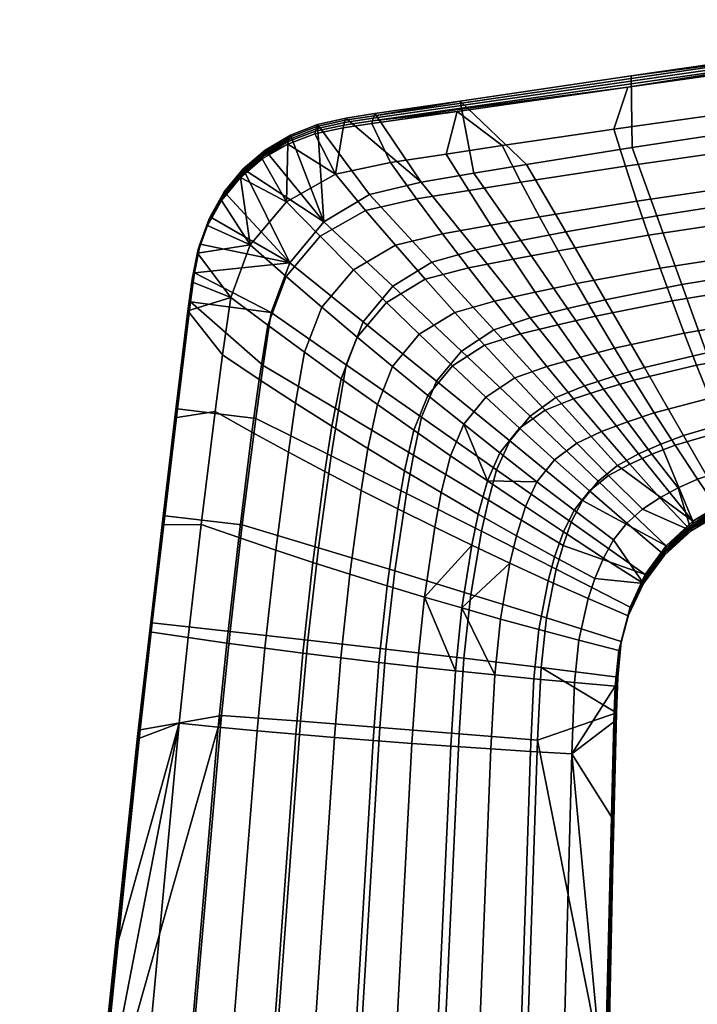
# Model space of a CAD drawing. Header units: millimetres. Extents: x -295 to 295, y -254 to 295.
# Tile 11 of 37: x -291 to -251, y 164 to 222. Entities that reach past the tile are written whole.
import ezdxf

# ---------------------------------------------------------------- set-up
doc = ezdxf.new("R2010")
doc.units = ezdxf.units.MM
doc.header["$MEASUREMENT"] = 0
doc.layers.add('podrucky', color=250, linetype='Continuous')

msp = doc.modelspace()

# ---------------------------------------------------------------- meshes
at = {"layer": 'podrucky'}
mesh = msp.add_polyface(dxfattribs=at)
corners = [(-240.499, 208.994, 648.193), (-240.113, 212, 655.053), (-239.627, 213.59, 647.935), (-240.242, 207.459, 655.241), (-239.615, 204.4, 648.424), (-249.908, 218.849, 657.839), (-254.921, 218.135, 658.683), (-244.167, 219.841, 660.262), (-234.87, 220.992, 655.308), (-244.895, 219.563, 656.995), (-229.742, 222.104, 661.953), (-244.115, 220.021, 663.643), (-269.92, 216.161, 663.941), (-249.708, 219.538, 670.785), (-244.063, 220.201, 667.023), (-254.729, 218.797, 671.121), (-234.647, 221.763, 669.777), (-244.688, 220.28, 670.449), (-253.207, 210.574, 671.801), (-258.556, 209.632, 672.271), (-256.243, 205.649, 672.393), (-251.746, 206.548, 671.964), (-254.67, 214.591, 671.551), (-260.872, 213.601, 672.035), (-247.822, 211.414, 671.339), (-247.2, 207.29, 671.545), (-248.448, 215.53, 671.071), (-243.208, 212.093, 670.945), (-242.639, 207.964, 671.146), (-243.778, 216.216, 670.705), (-244.688, 220.28, 670.449), (-249.708, 219.538, 670.785), (-254.729, 218.797, 671.121), (-253.02, 207.502, 656.959), (-252.323, 205.585, 657.022), (-256.822, 204.686, 657.61), (-257.927, 206.597, 657.608), (-253.703, 209.441, 657.029), (-259.017, 208.529, 657.752), (-254.384, 211.436, 657.24), (-260.108, 210.514, 658.052), (-248.063, 208.275, 656.294), (-247.762, 206.327, 656.417), (-248.352, 210.247, 656.291), (-248.633, 212.277, 656.417), (-248.908, 214.383, 656.685), (-255.064, 213.501, 657.609), (-249.177, 216.594, 657.122), (-255.749, 215.661, 658.164), (-243.418, 208.966, 655.6), (-243.685, 210.928, 655.6), (-244.215, 215.049, 655.969), (-243.95, 212.95, 655.718), (-244.481, 217.256, 656.376), (-242.863, 205.096, 655.932), (-240.242, 207.459, 655.241), (-240.113, 212, 655.053), (-238.564, 202.903, 655.749), (-254.921, 218.135, 658.683), (-249.908, 218.849, 657.839), (-238.141, 216.534, 655.086), (-244.895, 219.563, 656.995), (-234.419, 220.043, 654.997), (-236.462, 218.483, 655.084), (-234.87, 220.992, 655.308)]
mesh.append_faces([[corners[k] for k in face] for face in [(0, 1, 2, 2), (3, 0, 4, 4), (1, 0, 3, 3), (5, 6, 7, 7), (8, 9, 7, 7), (9, 5, 7, 7), (10, 7, 11, 11), (12, 7, 6, 6), (13, 14, 15, 15), (16, 14, 17, 17), (13, 17, 14, 14), (18, 19, 20, 21), (22, 23, 19, 18), (24, 18, 21, 25), (26, 22, 18, 24), (27, 24, 25, 28), (29, 26, 24, 27), (29, 30, 31, 26), (26, 31, 32, 22), (33, 34, 35, 36), (37, 33, 36, 38), (39, 37, 38, 40), (41, 42, 34, 33), (43, 41, 33, 37), (44, 43, 37, 39), (45, 44, 39, 46), (47, 45, 46, 48), (49, 42, 41, 41), (50, 49, 41, 43), (51, 52, 44, 45), (53, 51, 45, 47), (42, 49, 54, 54), (55, 54, 49, 49), (56, 49, 50, 50), (57, 54, 55, 55), (49, 56, 55, 55), (50, 43, 44, 52), (58, 59, 47, 48), (51, 60, 52, 52), (56, 52, 60, 60), (53, 60, 51, 51), (59, 61, 53, 47), (62, 63, 61, 61), (53, 61, 63, 63), (63, 60, 53, 53), (64, 62, 61, 61), (56, 50, 52, 52)]])
mesh = msp.add_polyface(dxfattribs=at)
corners = [(-271.569, 216.054, 666.869), (-271.61, 215.907, 664.183), (-273.28, 215.545, 664.424), (-273.241, 215.689, 667.069), (-271.527, 216.193, 669.556), (-273.2, 215.824, 669.715), (-269.878, 216.31, 666.67), (-269.92, 216.161, 663.941), (-269.835, 216.452, 669.4), (-254.921, 218.135, 658.683), (-264.947, 216.712, 660.37), (-271.65, 215.752, 661.498), (-273.316, 215.394, 661.781), (-269.961, 216.005, 661.214), (-244.115, 220.021, 663.643), (-244.167, 219.841, 660.262), (-244.063, 220.201, 667.023), (-271.484, 216.324, 672.242), (-269.791, 216.586, 672.128), (-273.157, 215.95, 672.359), (-264.77, 217.321, 671.792), (-254.729, 218.797, 671.121), (-272.781, 210.23, 673.03), (-274.782, 207.822, 673.283), (-270.471, 204.348, 673.472), (-268.74, 206.437, 673.232), (-270.092, 211.823, 672.769), (-266.443, 207.86, 672.982), (-267.057, 212.554, 672.521), (-263.856, 208.577, 672.744), (-261.216, 209.119, 672.508), (-260.656, 204.584, 672.825), (-258.462, 205.138, 672.609), (-263.971, 213.085, 672.279), (-258.556, 209.632, 672.271), (-256.243, 205.649, 672.393), (-260.872, 213.601, 672.035), (-271.484, 216.324, 672.242), (-273.157, 215.95, 672.359), (-269.791, 216.586, 672.128), (-264.77, 217.321, 671.792), (-254.67, 214.591, 671.551), (-254.729, 218.797, 671.121), (-268.574, 208.845, 659.255), (-266.83, 206.848, 658.817), (-269.107, 205.492, 659.139), (-271.048, 207.409, 659.621), (-270.329, 210.897, 659.89), (-273.002, 209.375, 660.307), (-265.802, 209.514, 658.859), (-264.28, 207.514, 658.468), (-267.331, 211.574, 659.439), (-268.877, 213.712, 660.239), (-272.103, 213.021, 660.753), (-261.658, 208.034, 658.111), (-260.357, 206.095, 657.928), (-262.763, 205.563, 658.247), (-262.962, 210.024, 658.456), (-264.273, 212.075, 658.982), (-265.598, 214.21, 659.72), (-259.017, 208.529, 657.752), (-257.927, 206.597, 657.608), (-260.108, 210.514, 658.052), (-261.204, 212.564, 658.525), (-262.311, 214.701, 659.201), (-255.064, 213.501, 657.609), (-254.384, 211.436, 657.24), (-255.749, 215.661, 658.164), (-271.65, 215.752, 661.498), (-269.961, 216.005, 661.214), (-264.947, 216.712, 660.37), (-254.921, 218.135, 658.683), (-273.316, 215.394, 661.781)]
mesh.append_faces([[corners[k] for k in face] for face in [(0, 1, 2, 3), (4, 0, 3, 5), (6, 7, 1, 0), (8, 6, 0, 4), (9, 10, 7, 7), (11, 12, 2, 1), (13, 11, 1, 7), (7, 6, 14, 15), (7, 10, 13, 13), (16, 14, 6, 8), (17, 18, 8, 4), (4, 5, 19, 17), (8, 20, 21, 16), (8, 18, 20, 20), (22, 23, 24, 25), (26, 22, 25, 27), (28, 26, 27, 29), (30, 29, 31, 32), (33, 28, 29, 30), (34, 30, 32, 35), (36, 33, 30, 34), (28, 37, 38, 26), (39, 28, 33, 40), (39, 37, 28, 28), (41, 42, 40, 36), (33, 36, 40, 40), (43, 44, 45, 46), (47, 43, 46, 48), (49, 50, 44, 43), (51, 49, 43, 47), (52, 51, 47, 53), (54, 55, 56, 50), (57, 54, 50, 49), (58, 57, 49, 51), (59, 58, 51, 52), (60, 61, 55, 54), (62, 60, 54, 57), (63, 62, 57, 58), (64, 63, 58, 59), (65, 66, 62, 63), (67, 65, 63, 64), (52, 53, 68, 69), (69, 70, 59, 52), (64, 59, 70, 70), (67, 64, 70, 71), (72, 68, 53, 53), (22, 26, 38, 38)]])
mesh = msp.add_polyface(dxfattribs=at)
corners = [(-276.368, 214.061, 664.878), (-274.91, 214.79, 662.055), (-276.4, 213.921, 662.319), (-277.691, 212.828, 662.555), (-274.978, 211.407, 661.229), (-276.4, 213.921, 662.319), (-274.91, 214.79, 662.055), (-277.691, 212.828, 662.555), (-276.33, 214.195, 667.464), (-274.876, 214.936, 664.661), (-277.661, 212.966, 665.099), (-276.287, 214.32, 670.031), (-274.839, 215.073, 667.268), (-277.622, 213.096, 667.645), (-276.238, 214.437, 672.607), (-274.797, 215.203, 669.876), (-277.577, 213.219, 670.191), (-278.777, 211.607, 665.274), (-278.804, 211.472, 662.77), (-279.625, 210.01, 662.941), (-277.111, 208.878, 661.609), (-278.804, 211.472, 662.77), (-278.739, 211.737, 667.802), (-279.6, 210.146, 665.447), (-278.692, 211.86, 670.33), (-279.565, 210.277, 667.956), (-278.636, 211.978, 672.86), (-279.518, 210.402, 670.465), (-277.524, 213.334, 672.735), (-279.461, 210.523, 672.972), (-274.782, 207.822, 673.283), (-277.524, 213.334, 672.735), (-278.636, 211.978, 672.86), (-274.752, 215.325, 672.482), (-272.781, 210.23, 673.03), (-274.752, 215.325, 672.482), (-276.238, 214.437, 672.607), (-273.241, 215.689, 667.069), (-273.28, 215.545, 664.424), (-273.2, 215.824, 669.715), (-273.316, 215.394, 661.781), (-273.157, 215.95, 672.359), (-272.103, 213.021, 660.753), (-270.329, 210.897, 659.89), (-273.002, 209.375, 660.307), (-273.316, 215.394, 661.781), (-273.157, 215.95, 672.359)]
mesh.append_faces([[corners[k] for k in face] for face in [(0, 1, 2, 2), (0, 2, 3, 3), (4, 5, 6, 6), (4, 7, 5, 5), (8, 9, 0, 0), (8, 0, 10, 10), (1, 0, 9, 9), (3, 10, 0, 0), (11, 12, 8, 8), (11, 8, 13, 13), (9, 8, 12, 12), (10, 13, 8, 8), (14, 15, 11, 11), (14, 11, 16, 16), (12, 11, 15, 15), (13, 16, 11, 11), (17, 3, 18, 18), (17, 18, 19, 19), (20, 21, 7, 7), (22, 10, 17, 17), (22, 17, 23, 23), (3, 17, 10, 10), (19, 23, 17, 17), (24, 13, 22, 22), (24, 22, 25, 25), (10, 22, 13, 13), (23, 25, 22, 22), (26, 16, 24, 24), (26, 24, 27, 27), (13, 24, 16, 16), (25, 27, 24, 24), (16, 26, 28, 28), (27, 29, 26, 26), (30, 31, 32, 32), (15, 14, 33, 33), (16, 28, 14, 14), (34, 35, 36, 36), (34, 36, 31, 31), (37, 38, 9, 12), (39, 37, 12, 15), (40, 1, 9, 38), (39, 15, 33, 41), (42, 43, 44, 4), (7, 4, 20, 20), (45, 42, 6, 6), (4, 6, 42, 42), (34, 46, 35, 35)]])
mesh = msp.add_polyface(dxfattribs=at)
corners = [(-277.111, 208.878, 661.609), (-279.625, 210.01, 662.941), (-278.804, 211.472, 662.77), (-274.782, 207.822, 673.283), (-278.636, 211.978, 672.86), (-279.461, 210.523, 672.972), (-280.496, 206.97, 668.176), (-280.528, 206.836, 665.678), (-280.757, 205.128, 665.765), (-280.725, 205.263, 668.262), (-280.451, 207.102, 670.673), (-280.68, 205.396, 670.76), (-280.158, 208.66, 668.078), (-280.191, 208.528, 665.578), (-280.112, 208.789, 670.578), (-279.565, 210.277, 667.956), (-279.6, 210.146, 665.447), (-279.518, 210.402, 670.465), (-280.774, 204.993, 663.27), (-281.543, 198.706, 663.582), (-280.212, 208.392, 663.08), (-280.546, 206.701, 663.183), (-279.625, 210.01, 662.941), (-280.62, 205.527, 673.254), (-280.392, 207.232, 673.168), (-280.054, 208.914, 673.076), (-279.461, 210.523, 672.972), (-281.39, 199.242, 673.566), (-282.139, 192.954, 673.875), (-283.654, 180.24, 671.992), (-276.348, 201.786, 673.684), (-276.778, 198.665, 673.862), (-272.355, 196.472, 674.035), (-271.933, 199.16, 673.862), (-275.883, 204.89, 673.501), (-271.465, 201.828, 673.682), (-270.471, 204.348, 673.472), (-282.139, 192.954, 673.875), (-277.576, 192.419, 674.203), (-281.39, 199.242, 673.566), (-280.62, 205.527, 673.254), (-280.392, 207.232, 673.168), (-274.45, 199.571, 660.207), (-272.317, 198.216, 659.653), (-272.72, 195.55, 659.744), (-274.862, 196.691, 660.312), (-276.591, 200.965, 660.981), (-277.013, 197.865, 661.105), (-278.747, 202.407, 662.009), (-279.177, 199.081, 662.157), (-273.912, 202.556, 660.085), (-271.77, 201.005, 659.543), (-276.068, 204.142, 660.844), (-278.248, 205.772, 661.852), (-274.995, 207.018, 660.638), (-272.901, 205.214, 659.91), (-273.002, 209.375, 660.307), (-271.048, 207.409, 659.621), (-274.978, 211.407, 661.229), (-282.292, 192.418, 663.891), (-281.543, 198.706, 663.582), (-279.993, 192.437, 662.458), (-280.774, 204.993, 663.27), (-280.546, 206.701, 663.183), (-280.212, 208.392, 663.08), (-280.054, 208.914, 673.076), (-277.524, 213.334, 672.735), (-272.781, 210.23, 673.03)]
mesh.append_faces([[corners[k] for k in face] for face in [(0, 1, 2, 2), (3, 4, 5, 5), (6, 7, 8, 9), (10, 6, 9, 11), (12, 13, 7, 6), (14, 12, 6, 10), (15, 16, 13, 12), (17, 15, 12, 14), (8, 18, 19, 19), (20, 21, 7, 13), (13, 16, 22, 20), (21, 18, 8, 7), (10, 11, 23, 24), (25, 26, 17, 14), (14, 10, 24, 25), (27, 23, 11, 11), (27, 11, 28, 28), (29, 28, 11, 11), (30, 31, 32, 33), (34, 30, 33, 35), (3, 34, 35, 36), (37, 38, 31, 39), (39, 31, 30, 40), (41, 40, 34, 34), (30, 34, 40, 40), (42, 43, 44, 45), (46, 42, 45, 47), (48, 46, 47, 49), (50, 51, 43, 42), (52, 50, 42, 46), (53, 52, 46, 48), (54, 55, 50, 52), (0, 54, 52, 53), (56, 57, 55, 54), (58, 56, 54, 0), (59, 60, 49, 61), (60, 62, 48, 49), (62, 53, 48, 48), (63, 53, 62, 62), (0, 64, 1, 1), (63, 64, 53, 53), (53, 64, 0, 0), (5, 65, 3, 3), (34, 3, 41, 41), (65, 41, 3, 3), (66, 3, 67, 67)]])
mesh = msp.add_polyface(dxfattribs=at)
corners = [(-271.933, 199.16, 673.862), (-272.355, 196.472, 674.035), (-267.929, 194.26, 674), (-267.515, 196.516, 673.842), (-267.045, 198.747, 673.675), (-263.108, 193.862, 673.623), (-262.635, 195.656, 673.479), (-271.465, 201.828, 673.682), (-266.158, 200.856, 673.483), (-261.855, 197.354, 673.316), (-270.471, 204.348, 673.472), (-260.665, 198.806, 673.135), (-257.575, 193.854, 672.971), (-256.654, 194.988, 672.837), (-264.698, 202.625, 673.267), (-268.74, 206.437, 673.232), (-259.155, 199.891, 672.948), (-255.534, 195.904, 672.699), (-262.794, 203.879, 673.042), (-266.443, 207.86, 672.982), (-260.656, 204.584, 672.825), (-257.464, 200.585, 672.764), (-263.856, 208.577, 672.744), (-258.462, 205.138, 672.609), (-255.717, 201.151, 672.582), (-272.317, 198.216, 659.653), (-270.191, 196.896, 659.3), (-270.585, 194.441, 659.381), (-272.72, 195.55, 659.744), (-267.497, 197.976, 659.036), (-265.342, 196.479, 659.055), (-265.887, 194.312, 659.153), (-268.047, 195.594, 659.134), (-269.64, 199.485, 659.198), (-271.77, 201.005, 659.543), (-266.664, 200.024, 658.915), (-264.563, 198.332, 658.94), (-268.75, 201.731, 659.065), (-270.82, 203.454, 659.392), (-272.901, 205.214, 659.91), (-273.912, 202.556, 660.085), (-261.278, 198.094, 658.969), (-259.226, 196.239, 659.369), (-260.263, 194.951, 659.536), (-262.448, 196.655, 659.142), (-263.26, 199.919, 658.756), (-265.225, 201.761, 658.714), (-267.174, 203.617, 658.841), (-269.107, 205.492, 659.139), (-271.048, 207.409, 659.621), (-257.923, 197.223, 659.169), (-256.051, 195.316, 659.765), (-257.164, 194.408, 659.96), (-259.78, 199.155, 658.757), (-261.57, 201.053, 658.526), (-263.341, 202.967, 658.46), (-265.094, 204.898, 658.556), (-266.83, 206.848, 658.817), (-258.105, 199.826, 658.527), (-256.468, 197.896, 658.953), (-259.677, 201.721, 658.277), (-261.23, 203.634, 658.184), (-262.763, 205.563, 658.247), (-264.28, 207.514, 658.468), (-257.704, 202.279, 658.017), (-256.349, 200.395, 658.287), (-259.039, 204.179, 657.898), (-260.357, 206.095, 657.928), (-256.822, 204.686, 657.61), (-255.7, 202.792, 657.754), (-257.927, 206.597, 657.608), (-263.175, 194.995, 659.256)]
mesh.append_faces([[corners[k] for k in face] for face in [(0, 1, 2, 3), (4, 3, 5, 6), (7, 0, 3, 4), (8, 4, 6, 9), (10, 7, 4, 8), (11, 9, 12, 13), (14, 8, 9, 11), (15, 10, 8, 14), (16, 11, 13, 17), (18, 14, 11, 16), (19, 15, 14, 18), (20, 18, 16, 21), (22, 19, 18, 20), (23, 20, 21, 24), (25, 26, 27, 28), (29, 30, 31, 32), (33, 29, 32, 26), (34, 33, 26, 25), (35, 36, 30, 29), (37, 35, 29, 33), (38, 37, 33, 34), (39, 38, 34, 40), (41, 42, 43, 44), (45, 41, 44, 36), (46, 45, 36, 35), (47, 46, 35, 37), (48, 47, 37, 38), (49, 48, 38, 39), (50, 51, 52, 42), (53, 50, 42, 41), (54, 53, 41, 45), (55, 54, 45, 46), (56, 55, 46, 47), (57, 56, 47, 48), (58, 59, 50, 53), (60, 58, 53, 54), (61, 60, 54, 55), (62, 61, 55, 56), (63, 62, 56, 57), (64, 65, 58, 60), (66, 64, 60, 61), (67, 66, 61, 62), (68, 69, 64, 66), (70, 68, 66, 67), (43, 71, 44, 44), (30, 36, 71, 71), (36, 44, 71, 71)]])
mesh = msp.add_polyface(dxfattribs=at)
corners = [(-239.615, 204.4, 648.424), (-238.564, 202.903, 655.749), (-240.242, 207.459, 655.241), (-257.464, 200.585, 672.764), (-259.155, 199.891, 672.948), (-255.534, 195.904, 672.699), (-254.288, 196.587, 672.562), (-255.717, 201.151, 672.582), (-252.984, 197.166, 672.427), (-253.936, 201.66, 672.399), (-251.64, 197.674, 672.292), (-256.243, 205.649, 672.393), (-258.462, 205.138, 672.609), (-250.291, 202.516, 672.038), (-248.842, 198.487, 672.025), (-251.746, 206.548, 671.964), (-246.581, 203.163, 671.689), (-245.967, 199.038, 671.771), (-247.2, 207.29, 671.545), (-242.073, 203.833, 671.309), (-241.509, 199.704, 671.432), (-242.639, 207.964, 671.146), (-245.357, 194.92, 671.791), (-243.295, 195.237, 671.662), (-249.353, 193.699, 672.07), (-256.468, 197.896, 658.953), (-254.812, 195.988, 659.556), (-256.051, 195.316, 659.765), (-257.923, 197.223, 659.169), (-254.935, 198.474, 658.727), (-253.5, 196.573, 659.338), (-256.349, 200.395, 658.287), (-258.105, 199.826, 658.527), (-252.146, 197.091, 659.115), (-250.834, 195.097, 659.959), (-251.959, 194.586, 660.182), (-253.363, 198.994, 658.497), (-254.558, 200.913, 658.044), (-255.7, 202.792, 657.754), (-257.704, 202.279, 658.017), (-249.318, 197.931, 658.653), (-248.455, 195.901, 659.499), (-250.11, 199.859, 658.022), (-250.88, 201.794, 657.543), (-251.61, 203.684, 657.216), (-252.323, 205.585, 657.022), (-256.822, 204.686, 657.61), (-246.395, 198.511, 658.18), (-245.981, 196.417, 659.031), (-246.766, 200.488, 657.532), (-247.12, 202.466, 657.025), (-247.448, 204.393, 656.66), (-247.762, 206.327, 656.417), (-241.942, 199.194, 657.326), (-241.587, 197.072, 658.112), (-242.264, 201.186, 656.73), (-242.863, 205.096, 655.932), (-242.573, 203.169, 656.265), (-234.764, 195.803, 657.606), (-243.484, 194.595, 659.61), (-245.538, 194.297, 660.083), (-235.071, 199.201, 656.288), (-237.01, 200.875, 656.052), (-238.564, 202.903, 655.749), (-243.342, 195.074, 668.65), (-234.556, 196.523, 671.121), (-243.295, 195.237, 671.662), (-247.404, 194.466, 671.925)]
mesh.append_faces([[corners[k] for k in face] for face in [(0, 1, 2, 2), (3, 4, 5, 6), (7, 3, 6, 8), (9, 7, 8, 10), (11, 12, 7, 9), (13, 9, 10, 14), (15, 11, 9, 13), (16, 13, 14, 17), (18, 15, 13, 16), (19, 16, 17, 20), (21, 18, 16, 19), (22, 23, 20, 20), (17, 22, 20, 20), (22, 17, 14, 14), (14, 10, 24, 24), (25, 26, 27, 28), (29, 30, 26, 25), (31, 29, 25, 32), (33, 34, 35, 30), (36, 33, 30, 29), (37, 36, 29, 31), (38, 37, 31, 39), (40, 41, 34, 33), (42, 40, 33, 36), (43, 42, 36, 37), (44, 43, 37, 38), (45, 44, 38, 46), (47, 48, 41, 40), (49, 47, 40, 42), (50, 49, 42, 43), (51, 50, 43, 44), (52, 51, 44, 45), (53, 54, 48, 47), (55, 53, 47, 49), (56, 57, 50, 51), (52, 56, 51, 51), (54, 58, 59, 59), (60, 48, 54, 54), (50, 57, 55, 49), (61, 54, 53, 53), (55, 62, 53, 53), (63, 62, 55, 55), (63, 57, 56, 56), (57, 63, 55, 55), (64, 65, 66, 66), (14, 67, 22, 22)]])
mesh = msp.add_polyface(dxfattribs=at)
corners = [(-280.725, 205.263, 668.262), (-280.757, 205.128, 665.765), (-283.73, 179.973, 666.994), (-283.706, 180.108, 669.494), (-280.68, 205.396, 670.76), (-283.654, 180.24, 671.992), (-281.543, 198.706, 663.582), (-282.292, 192.418, 663.891), (-268.618, 189.704, 674.291), (-269.134, 185.114, 674.539), (-264.562, 184.575, 674.214), (-264.15, 188.327, 674.007), (-273.099, 191.07, 674.356), (-273.718, 185.641, 674.641), (-277.576, 192.419, 674.203), (-278.298, 186.155, 674.52), (-263.515, 192.038, 673.76), (-259.708, 186.943, 673.507), (-259.127, 189.813, 673.314), (-267.929, 194.26, 674), (-272.355, 196.472, 674.035), (-276.778, 198.665, 673.862), (-263.108, 193.862, 673.623), (-258.727, 191.206, 673.207), (-267.515, 196.516, 673.842), (-262.635, 195.656, 673.479), (-258.25, 192.567, 673.094), (-261.855, 197.354, 673.316), (-257.575, 193.854, 672.971), (-255.309, 185.558, 672.793), (-254.78, 187.585, 672.665), (-282.139, 192.954, 673.875), (-282.866, 186.663, 674.182), (-273.423, 190.21, 659.943), (-271.253, 189.517, 659.56), (-271.787, 184.601, 659.774), (-274.011, 184.877, 660.177), (-275.602, 190.926, 660.538), (-276.247, 185.166, 660.796), (-277.79, 191.667, 661.365), (-278.494, 185.468, 661.649), (-279.993, 192.437, 662.458), (-280.757, 185.788, 662.771), (-259.608, 189.134, 660.479), (-257.253, 188.085, 661.382), (-257.797, 185.634, 661.576), (-260.156, 186.261, 660.653), (-261.847, 190.163, 659.852), (-262.409, 186.882, 660.013), (-266.267, 192.276, 659.228), (-264.09, 191.222, 659.435), (-266.874, 188.174, 659.384), (-268.433, 193.349, 659.21), (-269.069, 188.838, 659.374), (-270.585, 194.441, 659.381), (-272.72, 195.55, 659.744), (-274.862, 196.691, 660.312), (-277.013, 197.865, 661.105), (-279.177, 199.081, 662.157), (-259.228, 190.537, 660.381), (-256.864, 189.267, 661.266), (-261.471, 191.778, 659.766), (-263.714, 193.049, 659.358), (-265.887, 194.312, 659.153), (-268.047, 195.594, 659.134), (-270.191, 196.896, 659.3), (-258.71, 192.004, 660.259), (-256.358, 190.467, 661.129), (-260.942, 193.488, 659.656), (-263.175, 194.995, 659.256), (-265.342, 196.479, 659.055), (-258.071, 193.274, 660.128), (-255.755, 191.536, 660.979), (-260.263, 194.951, 659.536), (-259.226, 196.239, 659.369), (-257.164, 194.408, 659.96), (-283.019, 186.128, 664.197), (-282.292, 192.418, 663.891), (-264.675, 187.538, 659.694)]
mesh.append_faces([[corners[k] for k in face] for face in [(0, 1, 2, 3), (4, 0, 3, 5), (1, 6, 7, 2), (8, 9, 10, 11), (12, 13, 9, 8), (14, 15, 13, 12), (16, 11, 17, 18), (19, 8, 11, 16), (20, 12, 8, 19), (21, 14, 12, 20), (22, 16, 18, 23), (24, 19, 16, 22), (25, 22, 23, 26), (27, 25, 26, 28), (17, 29, 30, 18), (14, 31, 32, 15), (33, 34, 35, 36), (37, 33, 36, 38), (39, 37, 38, 40), (41, 39, 40, 42), (43, 44, 45, 46), (47, 43, 46, 48), (49, 50, 51, 51), (52, 49, 51, 53), (54, 52, 53, 34), (55, 54, 34, 33), (56, 55, 33, 37), (57, 56, 37, 39), (58, 57, 39, 41), (59, 60, 44, 43), (61, 59, 43, 47), (62, 61, 47, 50), (63, 62, 50, 49), (64, 63, 49, 52), (65, 64, 52, 54), (66, 67, 60, 59), (68, 66, 59, 61), (69, 68, 61, 62), (70, 69, 62, 63), (71, 72, 67, 66), (73, 71, 66, 68), (74, 75, 71, 73), (41, 42, 76, 77), (50, 47, 78, 78), (50, 78, 51, 51), (47, 48, 78, 78), (68, 69, 73, 73)]])
mesh = msp.add_polyface(dxfattribs=at)
corners = [(-251.172, 192.193, 664.132), (-251.201, 192.056, 661.47), (-249.474, 193.109, 661.027), (-252.768, 190.635, 661.897), (-251.146, 192.336, 666.844), (-249.442, 193.252, 663.787), (-252.74, 190.768, 664.516), (-251.122, 192.48, 669.521), (-249.411, 193.398, 666.548), (-252.715, 190.903, 667.136), (-251.1, 192.627, 672.218), (-249.381, 193.547, 669.309), (-252.693, 191.042, 669.756), (-249.353, 193.699, 672.07), (-252.675, 191.183, 672.374), (-258.25, 192.567, 673.094), (-253.892, 189.502, 672.523), (-252.675, 191.183, 672.374), (-257.575, 193.854, 672.971), (-254.288, 196.587, 672.562), (-255.534, 195.904, 672.699), (-251.1, 192.627, 672.218), (-256.654, 194.988, 672.837), (-252.984, 197.166, 672.427), (-249.353, 193.699, 672.07), (-251.64, 197.674, 672.292), (-257.164, 194.408, 659.96), (-254.976, 192.508, 660.803), (-255.755, 191.536, 660.979), (-258.071, 193.274, 660.128), (-256.051, 195.316, 659.765), (-254.057, 193.332, 660.607), (-254.812, 195.988, 659.556), (-253.041, 194, 660.399), (-253.5, 196.573, 659.338), (-251.959, 194.586, 660.182), (-251.201, 192.056, 661.47), (-252.768, 190.635, 661.897), (-249.474, 193.109, 661.027), (-250.834, 195.097, 659.959), (-245.538, 194.297, 660.083), (-247.554, 193.861, 660.556), (-248.455, 195.901, 659.499), (-245.981, 196.417, 659.031), (-241.587, 197.072, 658.112), (-243.484, 194.595, 659.61), (-247.477, 194.158, 666.241), (-247.44, 194.311, 669.084), (-247.515, 194.008, 663.398), (-245.447, 194.604, 665.937), (-245.402, 194.761, 668.865), (-245.492, 194.449, 663.01), (-243.389, 194.913, 665.637), (-243.342, 195.074, 668.65), (-243.436, 194.753, 662.623), (-247.404, 194.466, 671.925), (-243.295, 195.237, 671.662), (-245.357, 194.92, 671.791), (-225.933, 197.422, 663.09), (-247.554, 193.861, 660.556), (-245.538, 194.297, 660.083), (-243.484, 194.595, 659.61), (-234.764, 195.803, 657.606), (-248.842, 198.487, 672.025), (-247.404, 194.466, 671.925)]
mesh.append_faces([[corners[k] for k in face] for face in [(0, 1, 2, 2), (0, 3, 1, 1), (4, 0, 5, 5), (4, 6, 0, 0), (2, 5, 0, 0), (7, 4, 8, 8), (7, 9, 4, 4), (5, 8, 4, 4), (6, 4, 9, 9), (10, 7, 11, 11), (10, 12, 7, 7), (8, 11, 7, 7), (9, 7, 12, 12), (11, 13, 10, 10), (12, 10, 14, 14), (15, 16, 17, 18), (19, 20, 21, 21), (22, 18, 17, 17), (23, 19, 21, 21), (23, 21, 24, 25), (21, 20, 22, 17), (26, 27, 28, 29), (30, 31, 27, 26), (32, 33, 31, 30), (34, 35, 33, 32), (31, 33, 36, 36), (33, 35, 36, 36), (27, 31, 36, 37), (38, 36, 35, 39), (40, 41, 42, 43), (44, 45, 40, 40), (39, 42, 41, 38), (46, 47, 11, 8), (48, 46, 8, 5), (49, 50, 47, 46), (51, 49, 46, 48), (52, 53, 50, 49), (54, 52, 49, 51), (11, 47, 55, 13), (56, 57, 50, 53), (57, 55, 47, 50), (58, 52, 54, 54), (51, 48, 59, 60), (48, 5, 2, 59), (54, 51, 60, 61), (54, 61, 62, 62), (63, 24, 64, 64)]])
mesh = msp.add_polyface(dxfattribs=at)
corners = [(-283.706, 180.108, 669.494), (-283.73, 179.973, 666.994), (-286.371, 154.783, 668.182), (-286.356, 154.914, 670.683), (-283.654, 180.24, 671.992), (-286.295, 155.041, 673.184), (-283.725, 179.835, 664.501), (-285.074, 167.246, 665.1), (-282.292, 192.418, 663.891), (-283.019, 186.128, 664.197), (-286.186, 155.162, 675.675), (-283.573, 180.369, 674.485), (-282.866, 186.663, 674.182), (-282.139, 192.954, 673.875), (-269.488, 180.511, 674.77), (-272.152, 136.429, 677.051), (-266.901, 136.041, 676.724), (-264.839, 180.141, 674.438), (-274.147, 180.869, 674.878), (-277.414, 136.804, 677.118), (-278.802, 181.214, 674.763), (-282.647, 137.164, 676.928), (-264.562, 184.575, 674.214), (-260.219, 179.761, 673.885), (-260.017, 184.027, 673.669), (-269.134, 185.114, 674.539), (-273.718, 185.641, 674.641), (-278.298, 186.155, 674.52), (-264.15, 188.327, 674.007), (-259.708, 186.943, 673.507), (-261.7, 135.642, 676.142), (-256.128, 159.101, 674.129), (-255.59, 181.367, 673.013), (-282.866, 186.663, 674.182), (-283.573, 180.369, 674.485), (-286.186, 155.162, 675.675), (-281.295, 180.758, 663.014), (-278.992, 180.531, 661.887), (-282.823, 136.193, 663.922), (-285.418, 136.435, 665.067), (-260.446, 183.366, 660.803), (-258.047, 183.144, 661.722), (-258.208, 178.953, 661.933), (-260.644, 179.096, 661.016), (-262.742, 183.593, 660.171), (-262.975, 179.244, 660.385), (-265.052, 183.833, 659.759), (-265.321, 179.403, 659.976), (-267.303, 184.079, 659.565), (-267.609, 179.568, 659.784), (-269.549, 184.335, 659.57), (-269.892, 179.742, 659.792), (-271.787, 184.601, 659.774), (-272.167, 179.925, 659.999), (-274.011, 184.877, 660.177), (-274.43, 180.115, 660.406), (-276.247, 185.166, 660.796), (-276.705, 180.317, 661.029), (-278.494, 185.468, 661.649), (-280.757, 185.788, 662.771), (-260.156, 186.261, 660.653), (-257.797, 185.634, 661.576), (-262.409, 186.882, 660.013), (-266.874, 188.174, 659.384), (-269.069, 188.838, 659.374), (-271.253, 189.517, 659.56), (-255.67, 182.939, 662.921), (-283.725, 179.835, 664.501), (-283.019, 186.128, 664.197), (-286.338, 154.648, 665.689), (-285.074, 167.246, 665.1), (-264.675, 187.538, 659.694), (-255.516, 183.47, 672.906), (-255.309, 185.558, 672.793)]
mesh.append_faces([[corners[k] for k in face] for face in [(0, 1, 2, 3), (4, 0, 3, 5), (1, 6, 7, 7), (2, 1, 7, 7), (8, 9, 1, 1), (6, 1, 9, 9), (5, 10, 11, 4), (4, 11, 12, 12), (12, 13, 4, 4), (14, 15, 16, 17), (18, 19, 15, 14), (20, 21, 19, 18), (22, 17, 23, 24), (25, 14, 17, 22), (26, 18, 14, 25), (27, 20, 18, 26), (28, 22, 24, 29), (23, 30, 31, 31), (31, 32, 23, 23), (24, 23, 32, 32), (27, 33, 34, 20), (20, 34, 35, 35), (36, 37, 38, 39), (40, 41, 42, 43), (44, 40, 43, 45), (46, 44, 45, 47), (48, 46, 47, 49), (50, 48, 49, 51), (52, 50, 51, 53), (54, 52, 53, 55), (56, 54, 55, 57), (58, 56, 57, 37), (59, 58, 37, 36), (60, 61, 41, 40), (62, 60, 40, 44), (46, 48, 63, 63), (64, 63, 48, 50), (65, 64, 50, 52), (41, 66, 42, 42), (67, 68, 59, 36), (36, 69, 70, 70), (36, 70, 67, 67), (46, 71, 44, 44), (46, 63, 71, 71), (44, 71, 62, 62), (24, 72, 73, 29)]])
mesh = msp.add_polyface(dxfattribs=at)
corners = [(-253.911, 189.366, 669.942), (-252.675, 191.183, 672.374), (-253.892, 189.502, 672.523), (-252.768, 190.635, 661.897), (-251.172, 192.193, 664.132), (-252.74, 190.768, 664.516), (-254.78, 187.585, 672.665), (-253.963, 189.101, 664.795), (-253.995, 188.975, 662.259), (-254.904, 187.069, 662.557), (-253.935, 189.233, 667.391), (-254.865, 187.195, 665.084), (-252.715, 190.903, 667.136), (-254.831, 187.323, 667.611), (-252.693, 191.042, 669.756), (-254.803, 187.453, 670.139), (-259.127, 189.813, 673.314), (-254.78, 187.585, 672.665), (-253.892, 189.502, 672.523), (-258.727, 191.206, 673.207), (-258.25, 192.567, 673.094), (-258.208, 178.953, 661.933), (-255.889, 175.261, 663.311), (-256.282, 158.557, 664.146), (-255.745, 180.831, 663.031), (-255.67, 182.939, 662.921), (-255.455, 185.039, 662.778), (-258.047, 183.144, 661.722), (-257.797, 185.634, 661.576), (-256.864, 189.267, 661.266), (-256.358, 190.467, 661.129), (-253.995, 188.975, 662.259), (-257.253, 188.085, 661.382), (-254.904, 187.069, 662.557), (-255.755, 191.536, 660.979), (-252.768, 190.635, 661.897), (-254.976, 192.508, 660.803), (-255.651, 181.099, 668.022), (-255.617, 181.233, 670.518), (-256.545, 136.69, 672.744), (-256.567, 136.556, 670.245), (-255.694, 180.965, 665.526), (-256.623, 136.422, 667.745), (-255.579, 183.204, 667.913), (-255.544, 183.337, 670.41), (-255.621, 183.072, 665.416), (-255.37, 185.296, 667.785), (-255.336, 185.426, 670.29), (-255.409, 185.167, 665.281), (-255.59, 181.367, 673.013), (-256.128, 159.101, 674.129), (-255.516, 183.47, 672.906), (-255.309, 185.558, 672.793), (-255.745, 180.831, 663.031), (-255.67, 182.939, 662.921), (-255.455, 185.039, 662.778), (-255.889, 175.261, 663.311), (-256.282, 158.557, 664.146), (-260.017, 184.027, 673.669), (-255.59, 181.367, 673.013), (-255.516, 183.47, 672.906)]
mesh.append_faces([[corners[k] for k in face] for face in [(0, 1, 2, 2), (3, 4, 5, 5), (0, 2, 6, 6), (7, 8, 3, 3), (7, 9, 8, 8), (10, 7, 5, 5), (10, 11, 7, 7), (3, 5, 7, 7), (9, 7, 11, 11), (0, 10, 12, 12), (0, 13, 10, 10), (1, 0, 14, 14), (6, 15, 0, 0), (16, 17, 18, 19), (20, 19, 18, 18), (21, 22, 23, 23), (24, 22, 21, 21), (21, 25, 24, 24), (26, 25, 27, 28), (29, 30, 31, 31), (28, 32, 33, 26), (32, 29, 31, 33), (30, 34, 31, 31), (35, 31, 34, 36), (37, 38, 39, 40), (41, 37, 40, 42), (43, 44, 38, 37), (45, 43, 37, 41), (46, 47, 44, 43), (48, 46, 43, 45), (13, 15, 47, 46), (11, 13, 46, 48), (38, 49, 50, 50), (51, 49, 38, 44), (6, 52, 47, 15), (52, 51, 44, 47), (45, 41, 53, 54), (11, 48, 55, 9), (48, 45, 54, 55), (56, 53, 41, 41), (56, 41, 57, 57), (41, 42, 57, 57), (13, 0, 15, 15), (12, 14, 0, 0), (11, 10, 13, 13), (5, 12, 10, 10), (58, 59, 60, 60)]])
mesh = msp.add_polyface(dxfattribs=at)
corners = [(-288.674, 129.685, 671.839), (-288.678, 129.56, 669.335), (-290.65, 104.306, 670.462), (-290.659, 104.426, 672.969), (-288.602, 129.805, 674.342), (-290.574, 104.54, 675.475), (-286.356, 154.914, 670.683), (-286.371, 154.783, 668.182), (-286.295, 155.041, 673.184), (-288.611, 129.429, 666.844), (-289.127, 123.12, 667.129), (-288.075, 135.737, 666.558), (-287.517, 142.042, 666.271), (-286.338, 154.648, 665.689), (-285.074, 167.246, 665.1), (-290.394, 104.646, 677.961), (-288.46, 129.918, 676.831), (-287.924, 136.232, 676.545), (-286.186, 155.162, 675.675), (-282.647, 137.164, 676.928), (-285.623, 92.811, 679.136), (-279.899, 92.566, 679.486), (-277.414, 136.804, 677.118), (-264.839, 180.141, 674.438), (-266.901, 136.041, 676.724), (-261.7, 135.642, 676.142), (-260.219, 179.761, 673.885), (-256.88, 114.541, 676.342), (-256.558, 136.824, 675.238), (-256.128, 159.101, 674.129), (-288.46, 129.918, 676.831), (-290.394, 104.646, 677.961), (-278.802, 181.214, 674.763), (-286.186, 155.162, 675.675), (-287.924, 136.232, 676.545), (-260.644, 179.096, 661.016), (-258.208, 178.953, 661.933), (-259.412, 134.535, 664.101), (-262.126, 134.68, 663.141), (-262.975, 179.244, 660.385), (-264.737, 134.833, 662.475), (-265.321, 179.403, 659.976), (-267.376, 134.999, 662.037), (-267.609, 179.568, 659.784), (-269.955, 135.172, 661.824), (-269.892, 179.742, 659.792), (-272.536, 135.355, 661.818), (-272.167, 179.925, 659.999), (-275.109, 135.549, 662.017), (-274.43, 180.115, 660.406), (-277.669, 135.751, 662.424), (-276.705, 180.317, 661.029), (-280.242, 135.966, 663.052), (-278.992, 180.531, 661.887), (-282.823, 136.193, 663.922), (-256.712, 136.29, 665.253), (-256.803, 130.724, 665.529), (-257.034, 114.025, 666.357), (-256.282, 158.557, 664.146), (-281.295, 180.758, 663.014), (-285.418, 136.435, 665.067), (-286.338, 154.648, 665.689), (-288.611, 129.429, 666.844), (-288.075, 135.737, 666.558), (-287.517, 142.042, 666.271), (-289.127, 123.12, 667.129), (-256.545, 136.69, 672.744), (-256.128, 159.101, 674.129), (-256.558, 136.824, 675.238), (-255.617, 181.233, 670.518), (-256.88, 114.541, 676.342), (-256.623, 136.422, 667.745), (-256.712, 136.29, 665.253), (-256.282, 158.557, 664.146), (-256.803, 130.724, 665.529), (-257.034, 114.025, 666.357)]
mesh.append_faces([[corners[k] for k in face] for face in [(0, 1, 2, 3), (4, 0, 3, 5), (6, 7, 1, 0), (8, 6, 0, 4), (9, 10, 1, 1), (11, 9, 1, 1), (12, 11, 1, 1), (1, 10, 2, 2), (1, 7, 12, 12), (7, 13, 12, 12), (7, 14, 13, 13), (5, 15, 16, 4), (8, 4, 17, 17), (4, 16, 17, 17), (8, 17, 18, 18), (19, 20, 21, 22), (23, 24, 25, 26), (25, 27, 28, 28), (25, 28, 29, 29), (20, 19, 30, 31), (19, 32, 33, 33), (19, 34, 30, 30), (33, 34, 19, 19), (35, 36, 37, 38), (39, 35, 38, 40), (41, 39, 40, 42), (43, 41, 42, 44), (45, 43, 44, 46), (47, 45, 46, 48), (49, 47, 48, 50), (51, 49, 50, 52), (53, 51, 52, 54), (37, 55, 56, 56), (37, 56, 57, 57), (37, 58, 55, 55), (36, 58, 37, 37), (59, 60, 61, 61), (60, 62, 63, 63), (60, 63, 64, 64), (62, 60, 65, 65), (60, 64, 61, 61), (66, 67, 68, 68), (69, 67, 66, 66), (70, 66, 68, 68), (71, 72, 73, 73), (72, 71, 74, 74), (74, 71, 75, 75)]])

doc.saveas('drawing.dxf')
